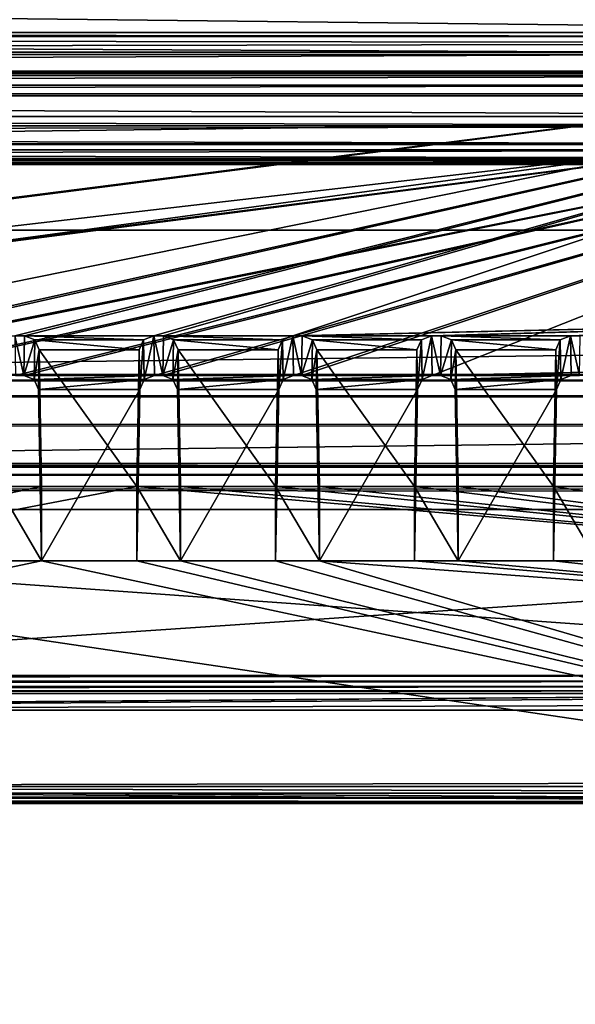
# Model space of a CAD drawing. Header units: metres. Extents: x -900 to 900, y -400 to 400.
# Tile 110 of 241: x 37 to 56, y -358 to -325. Entities that reach past the tile are written whole.
import ezdxf

# ---------------------------------------------------------------- set-up
doc = ezdxf.new("R2010")
doc.units = ezdxf.units.M

msp = doc.modelspace()

# ---------------------------------------------------------------- linework, layer by layer
at = {"layer": 'top'}
for points in [[(666.448608, -328.819489, -84.923065), (633.086914, -321.169952, -136.150986), (0.734328, -328.81958, -84.922455)], [(0.734328, -328.81958, -84.922455), (633.086914, -321.169952, -136.150986), (0.734328, -321.170074, -136.150101)], [(630.614258, -323.59021, -140.376694), (665.669434, -331.601166, -86.573021), (0.734328, -324.139069, -136.580261)], [(0.734328, -324.139069, -136.580261), (665.669434, -331.601166, -86.573021), (0.734328, -331.784698, -85.378685)], [(699.015991, -336.711975, -35), (666.448608, -328.819489, -84.923065), (0.734328, -336.711975, -35)], [(0.734328, -336.711975, -35), (666.448608, -328.819489, -84.923065), (0.734328, -328.81958, -84.922455)], [(665.669434, -331.601166, -86.573021), (0.734328, -339.751312, -35), (0.734328, -331.784698, -85.378685)], [(665.669434, -331.601166, -86.573021), (699.3302, -339.751312, -35), (0.734328, -339.751312, -35)], [(0.734328, -336.912384, -33.767075), (699.015991, -336.711975, -35), (0.734328, -336.711975, -35)], [(0.734328, -336.912384, -33.767075), (699.821045, -336.912384, -33.767075), (699.015991, -336.711975, -35)], [(699.821045, -336.912384, -33.767075), (0.734328, -336.912384, -33.767075), (699.821045, -337.267792, -32.492775)], [(0.734328, -336.912384, -33.767075), (0.734328, -337.447784, -32.089329), (699.821045, -337.267792, -32.492775)], [(699.821045, -337.267792, -32.492775), (0.734328, -337.447784, -32.089329), (699.821045, -337.89444, -31.327679)], [(0.734328, -337.447784, -32.089329), (0.734328, -338.448273, -30.640034), (699.821045, -337.89444, -31.327679)], [(699.821045, -337.89444, -31.327679), (0.734328, -338.448273, -30.640034), (699.821045, -338.761719, -30.328711)], [(0.734328, -338.448273, -30.640034), (0.734328, -339.827301, -29.544678), (699.821045, -338.761719, -30.328711)], [(699.821045, -338.761719, -30.328711), (0.734328, -339.827301, -29.544678), (699.821045, -339.827301, -29.544678)], [(699.3302, -339.751312, -35), (0.734328, -339.873474, -34.248688), (0.734328, -339.751312, -35)], [(699.3302, -339.751312, -35), (699.821045, -339.873474, -34.248688), (0.734328, -339.873474, -34.248688)], [(0.734328, -339.827301, -29.544678), (0.734328, -389.60788, -0.803848), (699.821045, -339.827301, -29.544678)], [(0.734328, -389.60788, -0.803848), (700.734314, -389.60788, -0.803848), (699.821045, -339.827301, -29.544678)], [(0.734328, -340.140503, -33.411907), (699.821045, -339.873474, -34.248688), (699.821045, -340.363281, -33.032032)], [(0.734328, -340.140503, -33.411907), (0.734328, -339.873474, -34.248688), (699.821045, -339.873474, -34.248688)], [(0.734328, -340.639496, -32.689068), (0.734328, -340.140503, -33.411907), (699.821045, -340.363281, -33.032032)], [(0.734328, -340.639496, -32.689068), (699.821045, -340.363281, -33.032032), (699.821045, -341.327301, -32.142754)], [(0.734328, -341.327301, -32.142754), (0.734328, -340.639496, -32.689068), (699.821045, -341.327301, -32.142754)], [(700.734314, -391.111328, -3.399924), (0.734328, -341.327301, -32.142754), (699.821045, -341.327301, -32.142754)], [(700.734314, -391.111328, -3.399924), (0.734328, -391.111328, -3.399924), (0.734328, -341.327301, -32.142754)]]:
    msp.add_3dface(points, dxfattribs=at)
at = {"layer": 'top01'}
for points in [[(-75.652283, -325.767609, -94.271553), (74.882805, -325.767609, -94.271553), (-80.981148, -325.012878, -99.389832)], [(-80.981148, -325.012878, -99.389832), (74.882805, -325.767609, -94.271553), (80.21167, -325.012878, -99.389832)], [(-80.981148, -325.150574, -100.059868), (-80.981148, -325.012878, -99.389832), (80.21167, -325.150574, -100.059868)], [(80.21167, -325.150574, -100.059868), (-80.981148, -325.012878, -99.389832), (80.21167, -325.012878, -99.389832)], [(-80.981148, -325.686737, -100.48465), (-80.981148, -325.150574, -100.059868), (80.21167, -325.381195, -100.319534)], [(80.21167, -325.381195, -100.319534), (-80.981148, -325.150574, -100.059868), (80.21167, -325.150574, -100.059868)], [(80.21167, -325.686737, -100.48465), (-80.981148, -325.686737, -100.48465), (80.21167, -325.381195, -100.319534)], [(-80.981148, -325.686737, -100.48465), (80.21167, -325.686737, -100.48465), (-81.09993, -326.335846, -100.700432)], [(80.21167, -325.686737, -100.48465), (80.330452, -326.335846, -100.700432), (-81.09993, -326.335846, -100.700432)], [(-75.652283, -325.767609, -94.271553), (3.500281, -334.839722, -96.768417), (74.882805, -325.767609, -94.271553)], [(3.500281, -334.839722, -96.768417), (3.741753, -334.839722, -96.768417), (74.882805, -325.767609, -94.271553)], [(74.882805, -325.767609, -94.271553), (3.741753, -334.839722, -96.768417), (3.983224, -334.839722, -96.768417)], [(3.983224, -334.839722, -96.768417), (27.272194, -335.384583, -96.918381), (74.882805, -325.767609, -94.271553)], [(27.272194, -335.384583, -96.918381), (31.696085, -335.384583, -96.918381), (74.882805, -325.767609, -94.271553)], [(74.882805, -325.767609, -94.271553), (31.696085, -335.384583, -96.918381), (32.026295, -335.384583, -96.918381)], [(32.026295, -335.384583, -96.918381), (36.450184, -335.384583, -96.918381), (74.882805, -325.767609, -94.271553)], [(36.450184, -335.384583, -96.918381), (36.780392, -335.384583, -96.918381), (74.882805, -325.767609, -94.271553)], [(74.882805, -325.767609, -94.271553), (36.780392, -335.384583, -96.918381), (41.204285, -335.384583, -96.918381)], [(41.204285, -335.384583, -96.918381), (41.534492, -335.384583, -96.918381), (74.882805, -325.767609, -94.271553)], [(41.534492, -335.384583, -96.918381), (45.958385, -335.384583, -96.918381), (74.882805, -325.767609, -94.271553)], [(74.882805, -325.767609, -94.271553), (45.958385, -335.384583, -96.918381), (69.747223, -334.839722, -96.768417)], [(-81.953758, -326.407349, -100.215538), (81.18428, -326.407349, -100.215538), (-82.08474, -326.479523, -99.726166)], [(81.18428, -326.407349, -100.215538), (81.315262, -326.479523, -99.726166), (-82.08474, -326.479523, -99.726166)], [(-82.08474, -326.479523, -99.726166), (81.315262, -326.479523, -99.726166), (-73.882248, -326.814911, -97.45163)], [(-81.594597, -326.35495, -100.570854), (80.825127, -326.35495, -100.570854), (-81.953758, -326.407349, -100.215538)], [(80.825127, -326.35495, -100.570854), (81.18428, -326.407349, -100.215538), (-81.953758, -326.407349, -100.215538)], [(-81.09993, -326.335846, -100.700432), (80.330452, -326.335846, -100.700432), (-81.594597, -326.35495, -100.570854)], [(80.330452, -326.335846, -100.700432), (80.825127, -326.35495, -100.570854), (-81.594597, -326.35495, -100.570854)], [(81.315262, -326.479523, -99.726166), (73.11277, -326.814911, -97.45163), (-73.882248, -326.814911, -97.45163)], [(73.11277, -327.106323, -97.531837), (-73.882248, -327.106323, -97.531837), (73.11277, -326.814911, -97.45163)], [(-73.882248, -327.106323, -97.531837), (-73.882248, -326.814911, -97.45163), (73.11277, -326.814911, -97.45163)], [(-80.981148, -327.883911, -79.919632), (80.21167, -327.883911, -79.919632), (-75.675728, -327.17569, -84.722496)], [(74.90625, -327.17569, -84.722496), (-4.249574, -336.33374, -87.590385), (-75.675728, -327.17569, -84.722496)], [(-75.675728, -327.17569, -84.722496), (80.21167, -327.883911, -79.919632), (74.90625, -327.17569, -84.722496)], [(-73.521225, -347.001709, -103.007545), (-73.882248, -327.106323, -97.531837), (73.11277, -327.106323, -97.531837)], [(72.751755, -347.001709, -103.007545), (-73.521225, -347.001709, -103.007545), (73.11277, -327.106323, -97.531837)], [(3.480099, -336.33374, -87.590385), (-4.249574, -336.33374, -87.590385), (74.90625, -327.17569, -84.722496)], [(3.721571, -336.33374, -87.590385), (3.480099, -336.33374, -87.590385), (74.90625, -327.17569, -84.722496)], [(74.90625, -327.17569, -84.722496), (3.963043, -336.33374, -87.590385), (3.721571, -336.33374, -87.590385)], [(26.964577, -336.741272, -87.718002), (3.963043, -336.33374, -87.590385), (74.90625, -327.17569, -84.722496)], [(27.249601, -336.741272, -87.718002), (26.964577, -336.741272, -87.718002), (74.90625, -327.17569, -84.722496)], [(74.90625, -327.17569, -84.722496), (31.718676, -336.741272, -87.718002), (27.249601, -336.741272, -87.718002)], [(32.0037, -336.741272, -87.718002), (31.718676, -336.741272, -87.718002), (74.90625, -327.17569, -84.722496)], [(36.472778, -336.741272, -87.718002), (32.0037, -336.741272, -87.718002), (74.90625, -327.17569, -84.722496)], [(74.90625, -327.17569, -84.722496), (36.757801, -336.741272, -87.718002), (36.472778, -336.741272, -87.718002)], [(41.226875, -336.741272, -87.718002), (36.757801, -336.741272, -87.718002), (74.90625, -327.17569, -84.722496)], [(41.511902, -336.741272, -87.718002), (41.226875, -336.741272, -87.718002), (74.90625, -327.17569, -84.722496)], [(74.90625, -327.17569, -84.722496), (45.980976, -336.741272, -87.718002), (41.511902, -336.741272, -87.718002)], [(46.266003, -336.741272, -87.718002), (45.980976, -336.741272, -87.718002), (74.90625, -327.17569, -84.722496)], [(50.735077, -336.741272, -87.718002), (46.266003, -336.741272, -87.718002), (74.90625, -327.17569, -84.722496)], [(50.735077, -336.741272, -87.718002), (74.90625, -327.17569, -84.722496), (69.76741, -336.33374, -87.590385)], [(80.21167, -327.883911, -79.919632), (-80.981148, -327.883911, -79.919632), (80.21167, -328.209137, -79.317848)], [(-80.981148, -327.883911, -79.919632), (-80.981148, -328.209137, -79.317848), (80.21167, -328.209137, -79.317848)], [(80.21167, -328.209137, -79.317848), (-80.981148, -328.209137, -79.317848), (-80.981148, -328.504883, -79.135811)], [(80.21167, -328.845093, -79.06591), (80.21167, -328.209137, -79.317848), (-80.981148, -328.504883, -79.135811)], [(-80.981148, -328.845093, -79.06591), (80.21167, -328.845093, -79.06591), (-80.981148, -328.504883, -79.135811)], [(-81.09993, -329.52887, -79.046669), (80.330452, -329.52887, -79.046669), (-80.981148, -328.845093, -79.06591)], [(80.330452, -329.52887, -79.046669), (80.21167, -328.845093, -79.06591), (-80.981148, -328.845093, -79.06591)], [(81.315262, -329.385193, -80.020943), (-82.08474, -329.385193, -80.020943), (73.137299, -329.031372, -82.420479)], [(-82.08474, -329.385193, -80.020943), (-73.906776, -329.031372, -82.420479), (73.137299, -329.031372, -82.420479)], [(73.137299, -329.031372, -82.420479), (-73.906776, -329.031372, -82.420479), (73.137299, -329.321228, -82.511246)], [(-73.906776, -329.031372, -82.420479), (-73.906776, -329.321228, -82.511246), (73.137299, -329.321228, -82.511246)], [(-81.953758, -329.457367, -79.531563), (-82.08474, -329.385193, -80.020943), (81.315262, -329.385193, -80.020943)], [(81.18428, -329.457367, -79.531563), (-81.953758, -329.457367, -79.531563), (81.315262, -329.385193, -80.020943)], [(-81.594597, -329.509735, -79.176247), (-81.953758, -329.457367, -79.531563), (81.18428, -329.457367, -79.531563)], [(80.825127, -329.509735, -79.176247), (-81.594597, -329.509735, -79.176247), (81.18428, -329.457367, -79.531563)], [(-81.09993, -329.52887, -79.046669), (-81.594597, -329.509735, -79.176247), (80.825127, -329.509735, -79.176247)], [(80.330452, -329.52887, -79.046669), (-81.09993, -329.52887, -79.046669), (80.825127, -329.509735, -79.176247)], [(73.137299, -329.321228, -82.511246), (-73.906776, -329.321228, -82.511246), (72.741257, -351.030212, -89.309532)], [(-73.906776, -329.321228, -82.511246), (-73.510727, -351.030212, -89.309532), (72.741257, -351.030212, -89.309532)], [(45.958385, -335.384583, -96.918381), (46.288593, -335.384583, -96.918381), (69.747223, -334.839722, -96.768417)], [(69.747223, -334.839722, -96.768417), (46.288593, -335.384583, -96.918381), (50.712486, -335.384583, -96.918381)], [(50.712486, -335.384583, -96.918381), (51.042694, -335.384583, -96.918381), (69.747223, -334.839722, -96.768417)], [(51.042694, -335.384583, -96.918381), (55.466583, -335.384583, -96.918381), (69.747223, -334.839722, -96.768417)], [(69.747223, -334.839722, -96.768417), (55.466583, -335.384583, -96.918381), (55.796795, -335.384583, -96.918381)], [(36.780392, -335.384583, -96.918381), (36.450184, -335.384583, -96.918381), (36.757801, -336.741272, -87.718002)], [(36.450184, -335.384583, -96.918381), (36.472778, -336.741272, -87.718002), (36.757801, -336.741272, -87.718002)], [(37.13092, -335.523895, -96.956726), (36.780392, -335.384583, -96.918381), (36.757801, -336.741272, -87.718002)], [(37.108341, -336.879822, -87.761391), (37.13092, -335.523895, -96.956726), (36.757801, -336.741272, -87.718002)], [(36.780392, -335.384583, -96.918381), (40.853756, -335.523895, -96.956726), (41.204285, -335.384583, -96.918381)], [(36.780392, -335.384583, -96.918381), (37.13092, -335.523895, -96.956726), (40.853756, -335.523895, -96.956726)], [(37.280468, -335.861908, -97.049751), (37.13092, -335.523895, -96.956726), (37.108341, -336.879822, -87.761391)], [(37.13092, -335.523895, -96.956726), (40.704212, -335.861908, -97.049751), (40.853756, -335.523895, -96.956726)], [(37.13092, -335.523895, -96.956726), (37.280468, -335.861908, -97.049751), (40.704212, -335.861908, -97.049751)], [(40.704212, -335.861908, -97.049751), (40.726761, -337.216003, -87.866669), (40.853756, -335.523895, -96.956726)], [(40.726761, -337.216003, -87.866669), (40.876335, -336.879822, -87.761391), (40.853756, -335.523895, -96.956726)], [(40.853756, -335.523895, -96.956726), (40.876335, -336.879822, -87.761391), (41.204285, -335.384583, -96.918381)], [(40.876335, -336.879822, -87.761391), (41.226875, -336.741272, -87.718002), (41.204285, -335.384583, -96.918381)], [(41.534492, -335.384583, -96.918381), (41.204285, -335.384583, -96.918381), (41.511902, -336.741272, -87.718002)], [(41.204285, -335.384583, -96.918381), (41.226875, -336.741272, -87.718002), (41.511902, -336.741272, -87.718002)], [(41.885021, -335.523895, -96.956726), (41.534492, -335.384583, -96.918381), (41.511902, -336.741272, -87.718002)], [(41.862442, -336.879822, -87.761391), (41.885021, -335.523895, -96.956726), (41.511902, -336.741272, -87.718002)], [(45.958385, -335.384583, -96.918381), (41.534492, -335.384583, -96.918381), (45.607857, -335.523895, -96.956726)], [(41.534492, -335.384583, -96.918381), (41.885021, -335.523895, -96.956726), (45.607857, -335.523895, -96.956726)], [(42.034565, -335.861908, -97.049751), (41.885021, -335.523895, -96.956726), (41.862442, -336.879822, -87.761391)], [(45.607857, -335.523895, -96.956726), (41.885021, -335.523895, -96.956726), (45.458313, -335.861908, -97.049751)], [(41.885021, -335.523895, -96.956726), (42.034565, -335.861908, -97.049751), (45.458313, -335.861908, -97.049751)], [(45.458313, -335.861908, -97.049751), (45.480862, -337.216003, -87.866669), (45.607857, -335.523895, -96.956726)], [(45.480862, -337.216003, -87.866669), (45.630436, -336.879822, -87.761391), (45.607857, -335.523895, -96.956726)], [(45.607857, -335.523895, -96.956726), (45.630436, -336.879822, -87.761391), (45.958385, -335.384583, -96.918381)], [(45.630436, -336.879822, -87.761391), (45.980976, -336.741272, -87.718002), (45.958385, -335.384583, -96.918381)], [(46.288593, -335.384583, -96.918381), (45.958385, -335.384583, -96.918381), (46.266003, -336.741272, -87.718002)], [(45.958385, -335.384583, -96.918381), (45.980976, -336.741272, -87.718002), (46.266003, -336.741272, -87.718002)], [(46.639122, -335.523895, -96.956726), (46.288593, -335.384583, -96.918381), (46.266003, -336.741272, -87.718002)], [(46.616543, -336.879822, -87.761391), (46.639122, -335.523895, -96.956726), (46.266003, -336.741272, -87.718002)], [(46.288593, -335.384583, -96.918381), (50.361958, -335.523895, -96.956726), (50.712486, -335.384583, -96.918381)], [(46.288593, -335.384583, -96.918381), (46.639122, -335.523895, -96.956726), (50.361958, -335.523895, -96.956726)], [(46.788666, -335.861908, -97.049751), (46.639122, -335.523895, -96.956726), (46.616543, -336.879822, -87.761391)], [(46.639122, -335.523895, -96.956726), (50.21241, -335.861908, -97.049751), (50.361958, -335.523895, -96.956726)], [(46.639122, -335.523895, -96.956726), (46.788666, -335.861908, -97.049751), (50.21241, -335.861908, -97.049751)], [(50.21241, -335.861908, -97.049751), (50.234962, -337.216003, -87.866669), (50.361958, -335.523895, -96.956726)], [(50.234962, -337.216003, -87.866669), (50.384537, -336.879822, -87.761391), (50.361958, -335.523895, -96.956726)], [(50.361958, -335.523895, -96.956726), (50.384537, -336.879822, -87.761391), (50.712486, -335.384583, -96.918381)], [(50.384537, -336.879822, -87.761391), (50.735077, -336.741272, -87.718002), (50.712486, -335.384583, -96.918381)], [(51.042694, -335.384583, -96.918381), (50.712486, -335.384583, -96.918381), (51.0201, -336.741272, -87.718002)], [(50.712486, -335.384583, -96.918381), (50.735077, -336.741272, -87.718002), (51.0201, -336.741272, -87.718002)], [(51.393223, -335.523895, -96.956726), (51.042694, -335.384583, -96.918381), (51.0201, -336.741272, -87.718002)], [(51.370644, -336.879822, -87.761391), (51.393223, -335.523895, -96.956726), (51.0201, -336.741272, -87.718002)], [(55.466583, -335.384583, -96.918381), (51.042694, -335.384583, -96.918381), (55.116055, -335.523895, -96.956726)], [(51.042694, -335.384583, -96.918381), (51.393223, -335.523895, -96.956726), (55.116055, -335.523895, -96.956726)], [(51.542767, -335.861908, -97.049751), (51.393223, -335.523895, -96.956726), (51.370644, -336.879822, -87.761391)], [(55.116055, -335.523895, -96.956726), (51.393223, -335.523895, -96.956726), (54.966511, -335.861908, -97.049751)], [(51.393223, -335.523895, -96.956726), (51.542767, -335.861908, -97.049751), (54.966511, -335.861908, -97.049751)], [(54.966511, -335.861908, -97.049751), (54.989059, -337.216003, -87.866669), (55.116055, -335.523895, -96.956726)], [(54.989059, -337.216003, -87.866669), (55.138634, -336.879822, -87.761391), (55.116055, -335.523895, -96.956726)], [(55.116055, -335.523895, -96.956726), (55.138634, -336.879822, -87.761391), (55.466583, -335.384583, -96.918381)], [(55.138634, -336.879822, -87.761391), (55.489178, -336.741272, -87.718002), (55.466583, -335.384583, -96.918381)], [(55.796795, -335.384583, -96.918381), (55.466583, -335.384583, -96.918381), (55.7742, -336.741272, -87.718002)], [(55.466583, -335.384583, -96.918381), (55.489178, -336.741272, -87.718002), (55.7742, -336.741272, -87.718002)], [(37.257915, -337.216003, -87.866669), (37.280468, -335.861908, -97.049751), (37.108341, -336.879822, -87.761391)], [(37.280468, -335.861908, -97.049751), (37.257915, -337.216003, -87.866669), (37.365135, -340.539459, -98.337128)], [(37.280468, -335.861908, -97.049751), (40.619541, -340.539459, -98.337128), (40.704212, -335.861908, -97.049751)], [(37.280468, -335.861908, -97.049751), (37.365135, -340.539459, -98.337128), (40.619541, -340.539459, -98.337128)], [(40.726761, -337.216003, -87.866669), (40.704212, -335.861908, -97.049751), (40.619541, -343.078796, -89.702637)], [(40.704212, -335.861908, -97.049751), (40.619541, -340.539459, -98.337128), (40.619541, -343.078796, -89.702637)], [(42.012016, -337.216003, -87.866669), (42.034565, -335.861908, -97.049751), (41.862442, -336.879822, -87.761391)], [(42.034565, -335.861908, -97.049751), (42.012016, -337.216003, -87.866669), (42.119236, -340.539459, -98.337128)], [(45.458313, -335.861908, -97.049751), (42.034565, -335.861908, -97.049751), (45.373642, -340.539459, -98.337128)], [(42.034565, -335.861908, -97.049751), (42.119236, -340.539459, -98.337128), (45.373642, -340.539459, -98.337128)], [(45.480862, -337.216003, -87.866669), (45.458313, -335.861908, -97.049751), (45.373642, -343.078796, -89.702637)], [(45.458313, -335.861908, -97.049751), (45.373642, -340.539459, -98.337128), (45.373642, -343.078796, -89.702637)], [(46.766117, -337.216003, -87.866669), (46.788666, -335.861908, -97.049751), (46.616543, -336.879822, -87.761391)], [(46.788666, -335.861908, -97.049751), (46.766117, -337.216003, -87.866669), (46.873337, -340.539459, -98.337128)], [(46.788666, -335.861908, -97.049751), (50.127743, -340.539459, -98.337128), (50.21241, -335.861908, -97.049751)], [(46.788666, -335.861908, -97.049751), (46.873337, -340.539459, -98.337128), (50.127743, -340.539459, -98.337128)], [(50.234962, -337.216003, -87.866669), (50.21241, -335.861908, -97.049751), (50.127743, -343.078796, -89.702637)], [(50.21241, -335.861908, -97.049751), (50.127743, -340.539459, -98.337128), (50.127743, -343.078796, -89.702637)], [(51.520218, -337.216003, -87.866669), (51.542767, -335.861908, -97.049751), (51.370644, -336.879822, -87.761391)], [(51.542767, -335.861908, -97.049751), (51.520218, -337.216003, -87.866669), (51.627438, -340.539459, -98.337128)], [(54.966511, -335.861908, -97.049751), (51.542767, -335.861908, -97.049751), (54.88184, -340.539459, -98.337128)], [(51.542767, -335.861908, -97.049751), (51.627438, -340.539459, -98.337128), (54.88184, -340.539459, -98.337128)], [(54.989059, -337.216003, -87.866669), (54.966511, -335.861908, -97.049751), (54.88184, -343.078796, -89.702637)], [(54.966511, -335.861908, -97.049751), (54.88184, -340.539459, -98.337128), (54.88184, -343.078796, -89.702637)], [(51.0201, -336.741272, -87.718002), (50.735077, -336.741272, -87.718002), (69.76741, -336.33374, -87.590385)], [(69.76741, -336.33374, -87.590385), (55.489178, -336.741272, -87.718002), (51.0201, -336.741272, -87.718002)], [(55.7742, -336.741272, -87.718002), (55.489178, -336.741272, -87.718002), (69.76741, -336.33374, -87.590385)], [(36.757801, -336.741272, -87.718002), (41.226875, -336.741272, -87.718002), (37.108341, -336.879822, -87.761391)], [(41.226875, -336.741272, -87.718002), (40.876335, -336.879822, -87.761391), (37.108341, -336.879822, -87.761391)], [(37.108341, -336.879822, -87.761391), (40.876335, -336.879822, -87.761391), (37.257915, -337.216003, -87.866669)], [(40.876335, -336.879822, -87.761391), (40.726761, -337.216003, -87.866669), (37.257915, -337.216003, -87.866669)], [(45.980976, -336.741272, -87.718002), (41.862442, -336.879822, -87.761391), (41.511902, -336.741272, -87.718002)], [(45.980976, -336.741272, -87.718002), (45.630436, -336.879822, -87.761391), (41.862442, -336.879822, -87.761391)], [(45.630436, -336.879822, -87.761391), (42.012016, -337.216003, -87.866669), (41.862442, -336.879822, -87.761391)], [(45.630436, -336.879822, -87.761391), (45.480862, -337.216003, -87.866669), (42.012016, -337.216003, -87.866669)], [(46.616543, -336.879822, -87.761391), (46.266003, -336.741272, -87.718002), (50.735077, -336.741272, -87.718002)], [(50.384537, -336.879822, -87.761391), (46.616543, -336.879822, -87.761391), (50.735077, -336.741272, -87.718002)], [(46.766117, -337.216003, -87.866669), (46.616543, -336.879822, -87.761391), (50.384537, -336.879822, -87.761391)], [(50.234962, -337.216003, -87.866669), (46.766117, -337.216003, -87.866669), (50.384537, -336.879822, -87.761391)], [(55.489178, -336.741272, -87.718002), (51.370644, -336.879822, -87.761391), (51.0201, -336.741272, -87.718002)], [(55.489178, -336.741272, -87.718002), (55.138634, -336.879822, -87.761391), (51.370644, -336.879822, -87.761391)], [(55.138634, -336.879822, -87.761391), (51.520218, -337.216003, -87.866669), (51.370644, -336.879822, -87.761391)], [(55.138634, -336.879822, -87.761391), (54.989059, -337.216003, -87.866669), (51.520218, -337.216003, -87.866669)], [(37.257915, -337.216003, -87.866669), (40.726761, -337.216003, -87.866669), (37.365135, -343.078796, -89.702637)], [(37.257915, -337.216003, -87.866669), (37.365135, -343.078796, -89.702637), (37.365135, -340.539459, -98.337128)], [(40.726761, -337.216003, -87.866669), (40.619541, -343.078796, -89.702637), (37.365135, -343.078796, -89.702637)], [(45.480862, -337.216003, -87.866669), (42.119236, -343.078796, -89.702637), (42.012016, -337.216003, -87.866669)], [(42.012016, -337.216003, -87.866669), (42.119236, -343.078796, -89.702637), (42.119236, -340.539459, -98.337128)], [(45.480862, -337.216003, -87.866669), (45.373642, -343.078796, -89.702637), (42.119236, -343.078796, -89.702637)], [(46.873337, -343.078796, -89.702637), (46.766117, -337.216003, -87.866669), (50.234962, -337.216003, -87.866669)], [(46.766117, -337.216003, -87.866669), (46.873337, -343.078796, -89.702637), (46.873337, -340.539459, -98.337128)], [(50.127743, -343.078796, -89.702637), (46.873337, -343.078796, -89.702637), (50.234962, -337.216003, -87.866669)], [(54.989059, -337.216003, -87.866669), (51.627438, -343.078796, -89.702637), (51.520218, -337.216003, -87.866669)], [(51.520218, -337.216003, -87.866669), (51.627438, -343.078796, -89.702637), (51.627438, -340.539459, -98.337128)], [(54.989059, -337.216003, -87.866669), (54.88184, -343.078796, -89.702637), (51.627438, -343.078796, -89.702637)], [(72.951332, -343.319763, -99.207802), (40.619541, -340.539459, -98.337128), (0.605772, -348.18335, -100.730858)], [(0.605772, -348.18335, -100.730858), (40.619541, -340.539459, -98.337128), (37.365135, -340.539459, -98.337128)], [(37.365135, -340.539459, -98.337128), (35.86544, -340.539459, -98.337128), (0.605772, -348.18335, -100.730858)], [(37.365135, -340.539459, -98.337128), (37.365135, -343.078796, -89.702637), (35.86544, -340.539459, -98.337128)], [(37.365135, -343.078796, -89.702637), (35.86544, -343.078796, -89.702637), (35.86544, -340.539459, -98.337128)], [(42.119236, -340.539459, -98.337128), (42.119236, -343.078796, -89.702637), (40.619541, -340.539459, -98.337128)], [(42.119236, -343.078796, -89.702637), (40.619541, -343.078796, -89.702637), (40.619541, -340.539459, -98.337128)], [(42.119236, -340.539459, -98.337128), (40.619541, -340.539459, -98.337128), (72.951332, -343.319763, -99.207802)], [(45.373642, -340.539459, -98.337128), (42.119236, -340.539459, -98.337128), (72.951332, -343.319763, -99.207802)], [(46.873337, -340.539459, -98.337128), (46.873337, -343.078796, -89.702637), (45.373642, -340.539459, -98.337128)], [(46.873337, -343.078796, -89.702637), (45.373642, -343.078796, -89.702637), (45.373642, -340.539459, -98.337128)], [(72.951332, -343.319763, -99.207802), (46.873337, -340.539459, -98.337128), (45.373642, -340.539459, -98.337128)], [(50.127743, -340.539459, -98.337128), (46.873337, -340.539459, -98.337128), (72.951332, -343.319763, -99.207802)], [(51.627438, -340.539459, -98.337128), (51.627438, -343.078796, -89.702637), (50.127743, -340.539459, -98.337128)], [(51.627438, -343.078796, -89.702637), (50.127743, -343.078796, -89.702637), (50.127743, -340.539459, -98.337128)], [(51.627438, -340.539459, -98.337128), (50.127743, -340.539459, -98.337128), (72.951332, -343.319763, -99.207802)], [(72.951332, -343.319763, -99.207802), (54.88184, -340.539459, -98.337128), (51.627438, -340.539459, -98.337128)], [(56.381538, -340.539459, -98.337128), (56.381538, -343.078796, -89.702637), (54.88184, -340.539459, -98.337128)], [(56.381538, -343.078796, -89.702637), (54.88184, -343.078796, -89.702637), (54.88184, -340.539459, -98.337128)], [(56.381538, -340.539459, -98.337128), (54.88184, -340.539459, -98.337128), (72.951332, -343.319763, -99.207802)], [(35.86544, -343.078796, -89.702637), (37.365135, -343.078796, -89.702637), (0.605772, -350.801575, -91.82814)], [(0.605772, -350.801575, -91.82814), (37.365135, -343.078796, -89.702637), (72.741539, -350.661682, -91.789635)], [(37.365135, -343.078796, -89.702637), (40.619541, -343.078796, -89.702637), (72.741539, -350.661682, -91.789635)], [(72.741539, -350.661682, -91.789635), (40.619541, -343.078796, -89.702637), (42.119236, -343.078796, -89.702637)], [(42.119236, -343.078796, -89.702637), (45.373642, -343.078796, -89.702637), (72.741539, -350.661682, -91.789635)], [(45.373642, -343.078796, -89.702637), (46.873337, -343.078796, -89.702637), (72.741539, -350.661682, -91.789635)], [(72.741539, -350.661682, -91.789635), (46.873337, -343.078796, -89.702637), (72.010674, -344.958374, -90.21994)], [(46.873337, -343.078796, -89.702637), (50.127743, -343.078796, -89.702637), (72.010674, -344.958374, -90.21994)], [(72.010674, -344.958374, -90.21994), (50.127743, -343.078796, -89.702637), (51.627438, -343.078796, -89.702637)], [(51.627438, -343.078796, -89.702637), (54.88184, -343.078796, -89.702637), (72.010674, -344.958374, -90.21994)], [(54.88184, -343.078796, -89.702637), (56.381538, -343.078796, -89.702637), (72.010674, -344.958374, -90.21994)], [(72.955193, -348.18335, -100.730858), (72.951332, -343.319763, -99.207802), (0.605772, -348.18335, -100.730858)], [(72.751755, -347.194153, -103.021889), (-73.521225, -347.194153, -103.021889), (72.751755, -347.001709, -103.007545)], [(-73.521225, -347.194153, -103.021889), (-73.521225, -347.001709, -103.007545), (72.751755, -347.001709, -103.007545)], [(72.751755, -347.377655, -102.962303), (-73.521225, -347.377655, -102.962303), (72.751755, -347.194153, -103.021889)], [(-73.521225, -347.377655, -102.962303), (-73.521225, -347.194153, -103.021889), (72.751755, -347.194153, -103.021889)], [(72.751755, -347.524963, -102.837669), (-73.521225, -347.524963, -102.837669), (72.751755, -347.377655, -102.962303)], [(-73.521225, -347.524963, -102.837669), (-73.521225, -347.377655, -102.962303), (72.751755, -347.377655, -102.962303)], [(72.751755, -347.614075, -102.666542), (-73.521225, -347.614075, -102.666542), (72.751755, -347.524963, -102.837669)], [(-73.521225, -347.614075, -102.666542), (-73.521225, -347.524963, -102.837669), (72.751755, -347.524963, -102.837669)], [(-1.375246, -348.18335, -100.730858), (-73.521225, -347.614075, -102.666542), (72.751755, -347.614075, -102.666542)], [(0.605772, -348.18335, -100.730858), (-1.375246, -348.18335, -100.730858), (72.751755, -347.614075, -102.666542)], [(72.751755, -347.614075, -102.666542), (74.387276, -347.700928, -102.371292), (0.605772, -348.18335, -100.730858)], [(74.387276, -347.700928, -102.371292), (75.93721, -347.987, -101.398575), (0.605772, -348.18335, -100.730858)], [(0.605772, -348.18335, -100.730858), (75.93721, -347.987, -101.398575), (72.955193, -348.18335, -100.730858)], [(72.741257, -351.360474, -89.927757), (-73.510727, -351.360474, -89.927757), (0.605772, -350.801575, -91.82814)], [(72.741539, -350.661682, -91.789635), (72.741539, -350.801575, -91.82814), (0.605772, -350.801575, -91.82814)], [(74.460617, -351.26413, -90.25531), (72.741257, -351.360474, -89.927757), (0.605772, -350.801575, -91.82814)], [(74.460617, -351.26413, -90.25531), (0.605772, -350.801575, -91.82814), (75.918907, -350.989777, -91.188232)], [(0.605772, -350.801575, -91.82814), (72.741539, -350.801575, -91.82814), (75.918907, -350.989777, -91.188232)], [(-73.510727, -351.199768, -89.401642), (72.741257, -351.199768, -89.401642), (-73.510727, -351.030212, -89.309532)], [(72.741257, -351.199768, -89.401642), (72.741257, -351.030212, -89.309532), (-73.510727, -351.030212, -89.309532)], [(-73.510727, -351.321808, -89.551086), (72.741257, -351.321808, -89.551086), (-73.510727, -351.199768, -89.401642)], [(72.741257, -351.321808, -89.551086), (72.741257, -351.199768, -89.401642), (-73.510727, -351.199768, -89.401642)], [(-73.510727, -351.378174, -89.735619), (72.741257, -351.378174, -89.735619), (-73.510727, -351.321808, -89.551086)], [(72.741257, -351.378174, -89.735619), (72.741257, -351.321808, -89.551086), (-73.510727, -351.321808, -89.551086)], [(-73.510727, -351.360474, -89.927757), (72.741257, -351.360474, -89.927757), (-73.510727, -351.378174, -89.735619)], [(72.741257, -351.360474, -89.927757), (72.741257, -351.378174, -89.735619), (-73.510727, -351.378174, -89.735619)]]:
    msp.add_3dface(points, dxfattribs=at)

doc.saveas('drawing.dxf')
